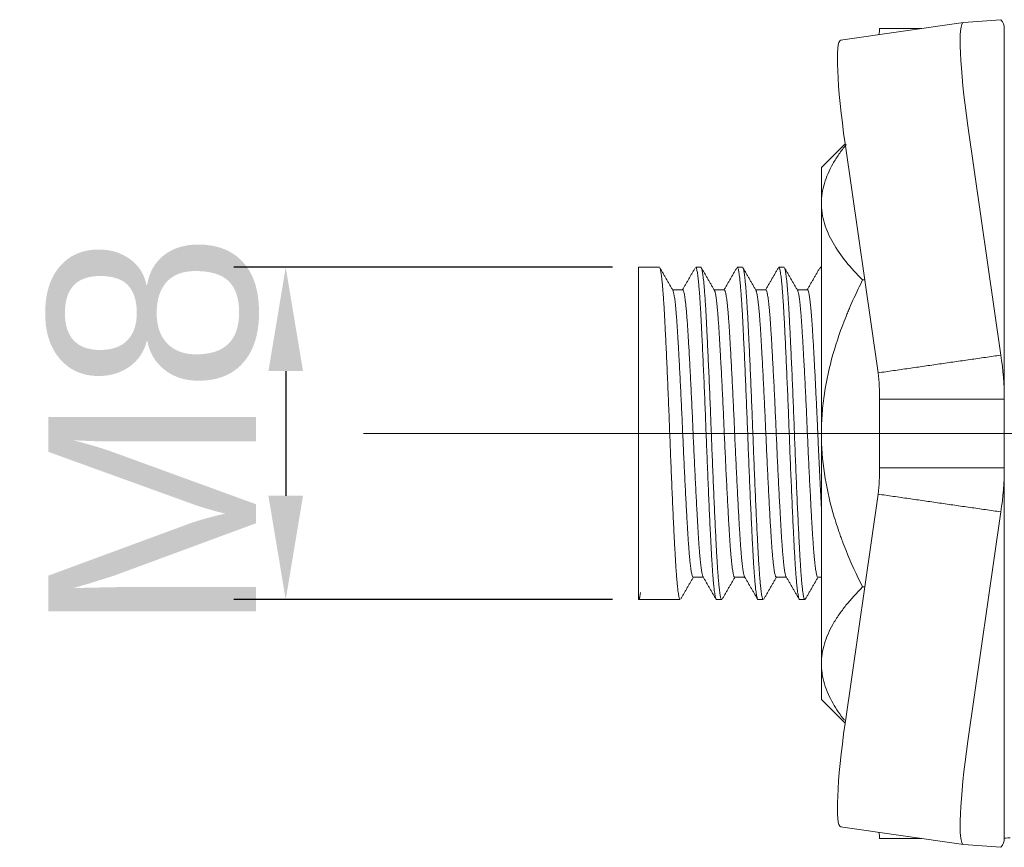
# Model space of a CAD drawing. Header units: millimetres. Extents: x 1418 to 1925, y 1452 to 1840.
# Tile 10 of 18: x 1667 to 1691, y 1653 to 1673. Entities that reach past the tile are written whole.
import ezdxf
from ezdxf.lldxf.tags import DXFTag

# ---------------------------------------------------------------- set-up
doc = ezdxf.new("R2010")
doc.units = ezdxf.units.MM
doc.layers.add('1', color=7, linetype='Continuous', true_color=0xffffff)
doc.layers.add('171', color=7, linetype='Continuous', true_color=0xffffff)
doc.layers.add('尺寸线层', color=3, linetype='Continuous', lineweight=18)
doc.styles.get("Standard").update_dxf_attribs({"font": 'arial.ttf'})
tags = doc.linetypes.add('DASHED', pattern=[25.72, 12.86, -12.86]).pattern_tags.tags
tags[6:7] = [DXFTag(74, 4), DXFTag(75, 0), DXFTag(340, '0'), DXFTag(46, 0.0), DXFTag(50, 0.0), DXFTag(44, 0.0), DXFTag(45, 0.0)]
tags[4:5] = [DXFTag(74, 4), DXFTag(75, 0), DXFTag(340, '0'), DXFTag(46, 0.0), DXFTag(50, 0.0), DXFTag(44, 0.0), DXFTag(45, 0.0)]
doc.dimstyles.new('ISO-25', dxfattribs={"dimtxt": 5, "dimasz": 2.5, "dimexe": 1.25, "dimexo": 0.625, "dimtad": 1, "dimtxsty": 'Standard', "dimcen": 2.5, "dimadec": 0, "dimazin": 0, "dimtfac": 1, "dimtmove": 0, "dimatfit": 3, "dimfxl": 1, "dimarcsym": 0})

# ---------------------------------------------------------------- blocks, each defined once
blk = doc.blocks.new('*D81')
at = {"layer": 'Defpoints', "color": 0, "transparency": 16777216}
for p in [(1682.203, 1666.874), (1673.712, 1658.874), (1682.203, 1658.874)]:
    blk.add_point(p, dxfattribs=at)
at = {"layer": '尺寸线层', "color": 0, "lineweight": -2, "transparency": 16777216}
for p, q in [((1681.578, 1666.874), (1672.462, 1666.874)), ((1673.712, 1664.374), (1673.712, 1661.374)), ((1681.578, 1658.874), (1672.462, 1658.874))]:
    blk.add_line(p, q, dxfattribs=at)
at = {"layer": '尺寸线层', "color": 0, "transparency": 16777216}
for points in [[(1673.296, 1664.374), (1674.129, 1664.374), (1673.712, 1666.874)], [(1673.296, 1661.374), (1674.129, 1661.374), (1673.712, 1658.874)]]:
    blk.add_solid(points, dxfattribs=at)
at = {"layer": '尺寸线层', "color": 0, "transparency": 16777216, "insert": (1670.535, 1662.874), "char_height": 5, "attachment_point": 5, "rotation": 90}
blk.add_mtext('M8', dxfattribs=at)

msp = doc.modelspace()

# ---------------------------------------------------------------- linework, layer by layer
at = {"layer": '1', "color": 7, "linetype": 'Continuous', "lineweight": 18}
for p, q in [((1687.065, 1672.343), (1690.02, 1672.77)), ((1690.02, 1672.77), (1690.919, 1672.834)), ((1691.003, 1663.697), (1691.003, 1672.624)), ((1690.126, 1670.277), (1690.919, 1664.76)), ((1687.173, 1669.844), (1686.603, 1669.274)), ((1687.172, 1669.85), (1687.965, 1664.333)), ((1686.603, 1668.416), (1686.603, 1669.274)), ((1686.603, 1668.416), (1686.603, 1662.874)), ((1682.203, 1666.874), (1682.203, 1658.874)), ((1682.703, 1666.874), (1682.203, 1666.874)), ((1683.703, 1666.874), (1683.578, 1666.874)), ((1683.703, 1666.874), (1683.706, 1666.872)), ((1684.703, 1666.874), (1684.578, 1666.874)), ((1685.703, 1666.874), (1685.578, 1666.874)), ((1686.603, 1666.874), (1686.578, 1666.874)), ((1687.593, 1666.569), (1687.644, 1666.569)), ((1688.003, 1663.697), (1688.003, 1662.05)), ((1691.003, 1663.697), (1691.003, 1662.05)), ((1686.603, 1662.874), (1686.603, 1657.331)), ((1691.003, 1662.05), (1691.003, 1653.124)), ((1687.965, 1661.414), (1687.172, 1655.897)), ((1690.919, 1660.987), (1690.126, 1655.47)), ((1687.593, 1659.179), (1687.644, 1659.179)), ((1682.203, 1658.874), (1683.078, 1658.874)), ((1683.078, 1658.874), (1683.203, 1658.874)), ((1684.078, 1658.874), (1684.203, 1658.874)), ((1685.078, 1658.874), (1685.203, 1658.874)), ((1686.078, 1658.874), (1686.203, 1658.874)), ((1686.603, 1656.474), (1686.603, 1657.331)), ((1686.603, 1656.474), (1687.173, 1655.903)), ((1687.065, 1653.404), (1690.02, 1652.978)), ((1690.02, 1652.978), (1690.919, 1652.913))]:
    msp.add_line(p, q, dxfattribs=at)
at = {"layer": '1', "color": 7, "linetype": 'Continuous', "lineweight": 13}
msp.add_line((1691.003, 1653.121), (1691.003, 1662.037), dxfattribs=at)
at = {"layer": '1', "color": 7, "linetype": 'Continuous', "lineweight": 18}
for centre, major_axis, ratio, start_param, end_param in [((1690.375, 1670.295), (-0.357, 2.474), 0.099601, 6.276012, 7.846808), ((1687.421, 1669.868), (-0.357, 2.474), 0.099601, 6.276012, 7.846808), ((1687.421, 1655.879), (0.357, 2.474), 0.099601, 1.57797, 3.148766), ((1690.375, 1655.452), (0.357, 2.474), 0.099601, 1.57797, 3.148766), ((1691.189, 1653.124), (-0.186, 0), 0.099438, 4.97026, 6.283185)]:
    msp.add_ellipse(centre, major_axis=major_axis, ratio=ratio, start_param=start_param, end_param=end_param, dxfattribs=at)
for points, degree in [([(1688.003, 1672.624), (1688.003, 1672.574), (1687.997, 1672.525), (1687.985, 1672.475)], 3), ([(1688.003, 1672.624), (1689.009, 1672.624)], 1), ([(1691.003, 1672.624), (1691.003, 1672.695), (1690.975, 1672.767), (1690.919, 1672.834)], 3), ([(1683.027, 1666.322), (1682.87, 1666.593), (1682.713, 1666.865)], 2), ([(1683.558, 1666.847), (1683.405, 1666.584), (1683.253, 1666.321)], 2), ([(1684.027, 1666.322), (1683.87, 1666.593), (1683.713, 1666.865)], 2), ([(1684.568, 1666.865), (1684.411, 1666.593), (1684.254, 1666.322)], 2), ([(1685.027, 1666.322), (1684.87, 1666.593), (1684.713, 1666.864)], 2), ([(1685.568, 1666.865), (1685.411, 1666.593), (1685.253, 1666.322)], 2), ([(1686.027, 1666.322), (1685.87, 1666.593), (1685.713, 1666.865)], 2), ([(1686.567, 1666.864), (1686.41, 1666.593), (1686.253, 1666.321)], 2), ([(1683.265, 1666.332), (1683.143, 1666.332), (1683.021, 1666.332)], 2), ([(1684.265, 1666.332), (1684.143, 1666.332), (1684.021, 1666.332)], 2), ([(1685.265, 1666.332), (1685.143, 1666.332), (1685.021, 1666.332)], 2), ([(1686.265, 1666.332), (1686.143, 1666.332), (1686.021, 1666.332)], 2), ([(1690.919, 1664.76), (1687.965, 1664.333)], 1), ([(1690.919, 1664.76), (1690.975, 1664.409), (1691.003, 1664.053), (1691.003, 1663.697)], 3), ([(1687.965, 1664.333), (1687.99, 1664.123), (1688.003, 1663.91), (1688.003, 1663.697)], 3), ([(1691.003, 1663.697), (1688.003, 1663.697)], 1), ([(1688.003, 1662.05), (1688.003, 1661.837), (1687.99, 1661.624), (1687.965, 1661.414)], 3), ([(1691.003, 1662.05), (1688.003, 1662.05)], 1), ([(1691.003, 1662.05), (1691.003, 1661.694), (1690.975, 1661.339), (1690.919, 1660.987)], 3), ([(1690.919, 1660.987), (1687.965, 1661.414)], 1), ([(1683.223, 1658.9), (1683.375, 1659.163), (1683.527, 1659.425)], 2), ([(1683.515, 1659.415), (1683.637, 1659.415), (1683.759, 1659.415)], 2), ([(1683.753, 1659.425), (1683.907, 1659.159), (1684.061, 1658.893)], 2), ([(1684.213, 1658.883), (1684.37, 1659.155), (1684.528, 1659.426)], 2), ([(1684.515, 1659.415), (1684.637, 1659.415), (1684.759, 1659.415)], 2), ([(1684.753, 1659.425), (1684.907, 1659.16), (1685.06, 1658.895)], 2), ([(1685.213, 1658.882), (1685.37, 1659.154), (1685.527, 1659.425)], 2), ([(1685.515, 1659.415), (1685.637, 1659.415), (1685.759, 1659.415)], 2), ([(1685.753, 1659.425), (1685.906, 1659.162), (1686.058, 1658.899)], 2), ([(1686.213, 1658.882), (1686.37, 1659.154), (1686.527, 1659.425)], 2), ([(1686.515, 1659.415), (1686.559, 1659.415), (1686.603, 1659.415)], 2), ([(1687.985, 1653.272), (1687.997, 1653.222), (1688.003, 1653.173), (1688.003, 1653.124)], 3), ([(1688.003, 1653.124), (1689.009, 1653.124)], 1), ([(1690.919, 1652.913), (1690.975, 1652.981), (1691.003, 1653.052), (1691.003, 1653.124)], 3)]:
    msp.add_open_spline(points, degree=degree, dxfattribs=at)
for points, knots in [([(1686.603, 1668.416), (1686.603, 1668.577), (1686.627, 1668.736), (1686.721, 1669.052), (1686.79, 1669.209), (1686.9, 1669.404), (1686.924, 1669.443), (1686.972, 1669.52), (1686.998, 1669.558), (1687.077, 1669.672), (1687.133, 1669.748), (1687.195, 1669.824), (1687.196, 1669.825), (1687.196, 1669.826)], [0, 0, 0, 0, 0.332468, 0.332468, 0.664935, 0.664935, 0.748052, 0.748052, 0.831169, 0.831169, 0.997403, 0.997403, 1, 1, 1, 1]), ([(1687.593, 1666.569), (1687.448, 1666.713), (1687.314, 1666.86), (1687.075, 1667.157), (1686.969, 1667.308), (1686.794, 1667.615), (1686.724, 1667.771), (1686.652, 1668.01), (1686.634, 1668.091), (1686.618, 1668.193), (1686.615, 1668.213), (1686.611, 1668.254), (1686.605, 1668.315), (1686.603, 1668.376), (1686.603, 1668.416)], [0, 0, 0, 0, 0.25, 0.25, 0.5, 0.5, 0.75, 0.75, 0.875, 0.875, 0.90625, 0.90625, 0.9375, 1, 1, 1, 1]), ([(1686.603, 1662.874), (1686.603, 1662.914), (1686.603, 1662.955), (1686.605, 1663.036), (1686.606, 1663.077), (1686.61, 1663.199), (1686.624, 1663.441), (1686.688, 1664), (1686.792, 1664.469), (1686.967, 1665.084), (1687.074, 1665.388), (1687.21, 1665.726), (1687.225, 1665.764), (1687.256, 1665.838), (1687.303, 1665.95), (1687.352, 1666.061), (1687.452, 1666.28), (1687.521, 1666.425), (1687.593, 1666.569)], [0, 0, 0, 0, 0.03125, 0.03125, 0.0625, 0.0625, 0.125, 0.25, 0.5, 0.5, 0.75, 0.75, 0.78125, 0.78125, 0.8125, 0.875, 0.875, 1, 1, 1, 1]), ([(1687.593, 1659.179), (1687.45, 1659.465), (1687.316, 1659.757), (1687.165, 1660.132), (1687.136, 1660.207), (1687.093, 1660.321), (1687.079, 1660.359), (1687.051, 1660.436), (1686.984, 1660.627), (1686.923, 1660.819), (1686.791, 1661.283), (1686.722, 1661.595), (1686.628, 1662.228), (1686.603, 1662.549), (1686.603, 1662.874)], [0, 0, 0, 0, 0.25, 0.25, 0.3125, 0.3125, 0.34375, 0.34375, 0.375, 0.5, 0.5, 0.75, 0.75, 1, 1, 1, 1]), ([(1686.603, 1657.331), (1686.603, 1657.492), (1686.627, 1657.651), (1686.721, 1657.967), (1686.79, 1658.124), (1686.9, 1658.319), (1686.924, 1658.357), (1686.972, 1658.435), (1686.998, 1658.473), (1687.077, 1658.587), (1687.133, 1658.663), (1687.314, 1658.887), (1687.448, 1659.034), (1687.593, 1659.179)], [0, 0, 0, 0, 0.25, 0.25, 0.5, 0.5, 0.5625, 0.5625, 0.625, 0.625, 0.75, 0.75, 1, 1, 1, 1]), ([(1687.155, 1655.973), (1687.052, 1656.105), (1686.96, 1656.24), (1686.794, 1656.53), (1686.724, 1656.686), (1686.652, 1656.925), (1686.634, 1657.006), (1686.618, 1657.108), (1686.615, 1657.128), (1686.611, 1657.169), (1686.605, 1657.23), (1686.603, 1657.291), (1686.603, 1657.331)], [0, 0, 0, 0, 0.307944, 0.307944, 0.653972, 0.653972, 0.826986, 0.826986, 0.870239, 0.870239, 0.913493, 1, 1, 1, 1])]:
    msp.add_open_spline(points, degree=3, knots=knots, dxfattribs=at)
for points, weights, knots in [([(1682.713, 1666.864), (1682.771, 1666.763), (1682.828, 1665.702), (1682.89, 1664.53), (1682.953, 1662.874), (1683.015, 1661.217), (1683.078, 1660.045), (1683.14, 1658.874), (1683.203, 1658.874)], [0.987797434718, 0.930568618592, 1, 0.923879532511, 1, 0.923879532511, 1, 0.923898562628, 0.999961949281], [0, 0, 0, 0.233168, 0.233168, 0.4888, 0.4888, 0.744432, 0.744432, 1, 1, 1]), ([(1683.578, 1666.874), (1683.64, 1666.872), (1683.703, 1665.702), (1683.765, 1664.53), (1683.828, 1662.874), (1683.89, 1661.217), (1683.953, 1660.045), (1684.015, 1658.874), (1684.078, 1658.874)], [0.999809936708, 0.923974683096, 1, 0.923879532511, 1, 0.923879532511, 1, 0.923898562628, 0.999961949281], [0, 0, 0, 0.249781, 0.249781, 0.499875, 0.499875, 0.749969, 0.749969, 1, 1, 1]), ([(1683.713, 1666.864), (1683.771, 1666.763), (1683.828, 1665.702), (1683.89, 1664.53), (1683.953, 1662.874), (1684.015, 1661.217), (1684.078, 1660.045), (1684.14, 1658.874), (1684.203, 1658.874), (1684.203, 1658.874)], [0.98782881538, 0.930549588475, 1, 0.923879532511, 1, 0.923879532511, 1, 0.923879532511, 0.999933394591, 0.999866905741], [0, 0, 0, 0.23315, 0.23315, 0.488692, 0.488692, 0.744234, 0.744234, 0.999776, 1, 1, 1]), ([(1684.578, 1666.874), (1684.64, 1666.872), (1684.703, 1665.702), (1684.765, 1664.53), (1684.828, 1662.874), (1684.89, 1661.217), (1684.953, 1660.045), (1685.015, 1658.874), (1685.078, 1658.874), (1685.078, 1658.874)], [0.999847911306, 0.923955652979, 1, 0.923879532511, 1, 0.923879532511, 1, 0.923879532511, 0.999933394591, 0.999866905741], [0, 0, 0, 0.249758, 0.249758, 0.499766, 0.499766, 0.749773, 0.749773, 0.999781, 1, 1, 1]), ([(1684.713, 1666.864), (1684.771, 1666.76), (1684.828, 1665.702), (1684.89, 1664.53), (1684.953, 1662.874), (1685.015, 1661.217), (1685.078, 1660.045), (1685.14, 1658.874), (1685.203, 1658.874), (1685.203, 1658.874)], [0.987515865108, 0.930739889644, 1, 0.923879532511, 1, 0.923879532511, 1, 0.923879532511, 0.999952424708, 0.999904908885], [0, 0, 0, 0.232675, 0.232675, 0.488397, 0.488397, 0.744118, 0.744118, 0.99984, 1, 1, 1]), ([(1685.578, 1666.874), (1685.64, 1666.873), (1685.703, 1665.702), (1685.765, 1664.53), (1685.828, 1662.874), (1685.89, 1661.217), (1685.953, 1660.045), (1686.015, 1658.874), (1686.078, 1658.874), (1686.078, 1658.874)], [0.999885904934, 0.923936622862, 1, 0.923879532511, 1, 0.923879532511, 1, 0.923879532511, 0.999952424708, 0.999904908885], [0, 0, 0, 0.24982, 0.24982, 0.499828, 0.499828, 0.749836, 0.749836, 0.999844, 1, 1, 1]), ([(1685.713, 1666.865), (1685.771, 1666.764), (1685.828, 1665.702), (1685.89, 1664.53), (1685.953, 1662.874), (1686.015, 1661.217), (1686.078, 1660.045), (1686.14, 1658.874), (1686.203, 1658.874), (1686.208, 1658.874), (1686.213, 1658.883)], [0.987891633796, 0.930511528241, 1, 0.923879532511, 1, 0.923879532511, 1, 0.923879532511, 1, 0.993377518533, 0.987907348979], [0, 0, 0, 0.228226, 0.228226, 0.478234, 0.478234, 0.728242, 0.728242, 0.978249, 0.978249, 1, 1, 1]), ([(1683.027, 1666.322), (1683.085, 1666.222), (1683.14, 1665.319), (1683.203, 1664.306), (1683.265, 1662.874), (1683.328, 1661.441), (1683.39, 1660.428), (1683.453, 1659.415), (1683.515, 1659.415)], [0.986100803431, 0.931615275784, 1, 0.923879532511, 1, 0.923879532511, 1, 0.923898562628, 0.999961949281], [0, 0, 0, 0.230463, 0.230463, 0.486997, 0.486997, 0.743531, 0.743531, 1, 1, 1]), ([(1683.265, 1666.332), (1683.328, 1666.331), (1683.39, 1665.319), (1683.453, 1664.306), (1683.515, 1662.874), (1683.578, 1661.441), (1683.64, 1660.428), (1683.696, 1659.523), (1683.754, 1659.425)], [0.999809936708, 0.923974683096, 1, 0.923879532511, 1, 0.923879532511, 1, 0.931434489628, 0.986389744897], [0, 0, 0, 0.256123, 0.256123, 0.512566, 0.512566, 0.769009, 0.769009, 1, 1, 1]), ([(1684.027, 1666.322), (1684.084, 1666.225), (1684.14, 1665.319), (1684.203, 1664.306), (1684.265, 1662.874), (1684.328, 1661.441), (1684.39, 1660.428), (1684.453, 1659.415), (1684.515, 1659.415), (1684.515, 1659.415)], [0.986466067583, 0.93138691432, 1, 0.923879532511, 1, 0.923879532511, 1, 0.923879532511, 0.999933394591, 0.999866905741], [0, 0, 0, 0.230989, 0.230989, 0.487251, 0.487251, 0.743513, 0.743513, 0.999776, 1, 1, 1]), ([(1684.265, 1666.332), (1684.328, 1666.331), (1684.39, 1665.319), (1684.453, 1664.306), (1684.515, 1662.874), (1684.578, 1661.441), (1684.64, 1660.428), (1684.696, 1659.523), (1684.754, 1659.425)], [0.999847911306, 0.923955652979, 1, 0.923879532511, 1, 0.923879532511, 1, 0.931453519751, 0.986359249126], [0, 0, 0, 0.256187, 0.256187, 0.51263, 0.51263, 0.769073, 0.769073, 1, 1, 1]), ([(1685.027, 1666.321), (1685.085, 1666.221), (1685.14, 1665.319), (1685.203, 1664.306), (1685.265, 1662.874), (1685.328, 1661.441), (1685.39, 1660.428), (1685.453, 1659.415), (1685.515, 1659.415), (1685.515, 1659.415)], [0.985994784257, 0.931681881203, 1, 0.923879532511, 1, 0.923879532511, 1, 0.923879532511, 0.999847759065, 0.999696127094], [0, 0, 0, 0.230158, 0.230158, 0.486601, 0.486601, 0.743044, 0.743044, 0.999487, 1, 1, 1]), ([(1685.265, 1666.332), (1685.265, 1666.332), (1685.328, 1666.332), (1685.39, 1665.319), (1685.453, 1664.306), (1685.515, 1662.874), (1685.578, 1661.441), (1685.64, 1660.428), (1685.696, 1659.525), (1685.753, 1659.425)], [0.999904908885, 0.999952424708, 0.923879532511, 1, 0.923879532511, 1, 0.923879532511, 1, 0.931577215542, 0.986161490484], [0, 0, 0, 0.00016, 0.256603, 0.256603, 0.513047, 0.513047, 0.76949, 0.76949, 1, 1, 1]), ([(1686.027, 1666.322), (1686.085, 1666.223), (1686.14, 1665.319), (1686.203, 1664.306), (1686.265, 1662.874), (1686.328, 1661.441), (1686.39, 1660.428), (1686.453, 1659.415), (1686.515, 1659.415), (1686.515, 1659.415)], [0.986191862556, 0.931558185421, 1, 0.923879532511, 1, 0.923879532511, 1, 0.923879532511, 0.999971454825, 0.999942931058], [0, 0, 0, 0.230574, 0.230574, 0.487018, 0.487018, 0.743461, 0.743461, 0.999904, 1, 1, 1]), ([(1686.265, 1666.332), (1686.328, 1666.332), (1686.39, 1665.319), (1686.453, 1664.306), (1686.515, 1662.874), (1686.558, 1661.902), (1686.603, 1661.072)], [0.999923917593, 0.923917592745, 1, 0.923879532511, 1, 0.947058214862, 0.967758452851], [0, 0, 0, 0.370872, 0.370872, 0.741929, 0.741929, 1, 1, 1])]:
    msp.add_rational_spline(points, weights, degree=2, knots=knots, dxfattribs=at)
for points, weights in [([(1686.578, 1666.874), (1686.59, 1666.873), (1686.603, 1666.821)], [0.999923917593, 0.984135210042, 0.974909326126]), ([(1682.203, 1658.874), (1682.225, 1658.874), (1682.249, 1659.047)], [1, 0.971216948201, 0.964201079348])]:
    msp.add_rational_spline(points, weights, degree=2, dxfattribs=at)
at = {"layer": '171', "color": 1, "linetype": 'DASHED', "lineweight": 18}
for p, q in [((1675.583, 1662.874), (1759.553, 1662.874)), ((1733.818, 1662.874), (1688.695, 1662.874))]:
    msp.add_line(p, q, dxfattribs=at)

# ---------------------------------------------------------------- dimensions: what is measured, and where the dimension line sits
at = {"layer": '尺寸线层'}
dim = msp.add_linear_dim(base=(1673.712, 1658.874), p1=(1682.203, 1666.874), p2=(1682.203, 1658.874), angle=90, text='M8', dimstyle='ISO-25', dxfattribs=at)
dim.commit()
dim.dimension.update_dxf_attribs({"geometry": '*D81', "text_midpoint": (1673.712, 1662.874), "dimtype": 160})

doc.saveas('drawing.dxf')
